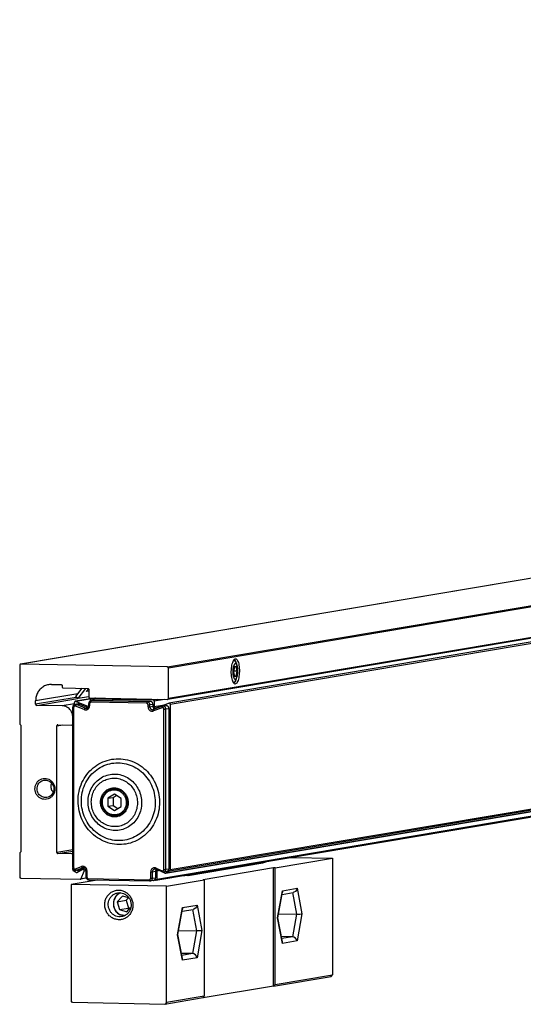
# Model space of a CAD drawing. Header units: inches. Extents: x -381 to 2960, y -418 to 176.
# Tile 10 of 21: x 43 to 88, y -294 to -206. Entities that reach past the tile are written whole.
import ezdxf

# ---------------------------------------------------------------- set-up
doc = ezdxf.new("R2010")
doc.units = ezdxf.units.IN

# ---------------------------------------------------------------- blocks, each defined once
blk = doc.blocks.new('SOPORTE_SV_2040__31', base_point=(86.79, -564.79))
at = {"color": 7, "linetype": 'Continuous'}
for p, q in [((770.25, -411.5), (86.94, -526.46)), ((770.29, -411.5), (86.98, -526.45)), ((113.14, -526.95), (449.86, -470.3)), ((450.04, -470.51), (113.33, -527.15)), ((113.33, -532.54), (450.04, -475.9)), ((449.89, -476.09), (113.17, -532.74)), ((86.79, -526.65), (86.79, -537.13)), ((113.14, -526.95), (86.98, -526.45)), ((125.04, -525.74), (124.96, -525.8)), ((125, -525.76), (125.19, -525.85)), ((125.19, -525.85), (125.34, -526.11)), ((125.34, -526.11), (125.55, -526.61)), ((113.33, -532.54), (113.33, -527.15)), ((125.11, -526.9), (124.96, -527.79)), ((124.96, -527.79), (125.11, -528.63)), ((125.59, -527.69), (124.98, -527.67)), ((125.43, -528.58), (125.1, -528.57)), ((125.43, -526.85), (125.11, -526.9)), ((125.11, -528.63), (125.43, -528.58)), ((125.59, -527.69), (125.43, -526.85)), ((125.43, -528.58), (125.59, -527.69)), ((92.47, -530.05), (94.18, -530.08)), ((94.18, -530.08), (94.21, -530.09)), ((94.21, -530.09), (94.23, -530.09)), ((94.23, -530.09), (94.27, -530.11)), ((94.27, -530.11), (94.31, -530.14)), ((94.31, -530.14), (94.33, -530.16)), ((94.33, -530.16), (94.34, -530.18)), ((94.34, -530.18), (94.36, -530.22)), ((94.36, -530.22), (94.36, -530.23)), ((94.36, -530.23), (94.37, -530.29)), ((94.37, -530.29), (94.37, -530.49)), ((124.9, -529.67), (125.04, -529.73)), ((125.19, -529.54), (124.98, -529.7)), ((125.28, -529.37), (125.51, -528.88)), ((125.49, -529.07), (125.55, -528.78)), ((97.19, -531.72), (89.63, -532.99)), ((94.37, -530.49), (94.38, -530.54)), ((94.38, -530.54), (94.38, -530.56)), ((94.38, -530.56), (94.4, -530.6)), ((94.4, -530.6), (94.41, -530.62)), ((94.41, -530.62), (94.43, -530.63)), ((94.43, -530.63), (94.45, -530.66)), ((94.45, -530.66), (94.5, -530.68)), ((94.5, -530.68), (94.53, -530.69)), ((94.53, -530.69), (94.56, -530.69)), ((94.56, -530.69), (98.92, -530.77)), ((96.8, -532.24), (97.92, -530.75)), ((98.52, -530.77), (97.15, -532.59)), ((99.04, -530.82), (98.66, -531.32)), ((99.08, -530.87), (98.66, -531.32)), ((99.11, -531.24), (98.66, -531.32)), ((98.92, -530.77), (98.95, -530.78)), ((98.95, -530.78), (98.97, -530.78)), ((98.97, -530.78), (99.01, -530.8)), ((99.01, -530.8), (99.05, -530.83)), ((99.05, -530.83), (99.06, -530.85)), ((99.06, -530.85), (99.08, -530.87)), ((99.08, -530.87), (99.1, -530.91)), ((99.1, -530.91), (99.1, -530.92)), ((99.1, -530.92), (99.11, -530.98)), ((99.11, -530.98), (99.11, -532.27)), ((96.89, -532.37), (89.63, -533.59)), ((89.63, -533.59), (89.63, -532.99)), ((89.82, -533.8), (97.12, -532.57)), ((94.37, -533.88), (89.82, -533.8)), ((96.58, -533.51), (94.37, -533.88)), ((96.8, -532.24), (96.8, -532.29)), ((97.15, -532.59), (96.8, -532.29)), ((99.11, -532.26), (97.15, -532.59)), ((99.3, -532.48), (113.14, -532.74)), ((96.24, -535.6), (96.25, -535.67)), ((86.79, -537.13), (86.98, -537.34)), ((86.98, -537.34), (86.98, -559.9)), ((93.42, -537.46), (94.49, -537.28)), ((93.61, -537.26), (96.08, -537.31)), ((96.25, -537.28), (96.11, -537.31)), ((93.42, -560.02), (93.42, -537.46)), ((92.48, -547.65), (92.39, -547.86)), ((92.56, -549.05), (92.77, -549.3)), ((86.98, -559.9), (86.79, -560.1)), ((86.79, -560.1), (86.79, -564.39)), ((96.25, -559.55), (93.42, -560.02)), ((93.61, -560.22), (96.25, -559.78)), ((96.08, -560.27), (93.61, -560.22)), ((96.25, -560.24), (96.08, -560.27)), ((96.27, -563.1), (96.27, -562.81)), ((96.27, -563.1), (96.39, -563.08)), ((96.68, -563.22), (96.36, -563.28)), ((96.85, -563.59), (96.36, -563.28)), ((96.85, -563.59), (97.15, -563.54)), ((98.05, -563.09), (97.03, -563.6)), ((97.77, -564.68), (98.31, -563.35)), ((98.56, -563), (98.1, -563.08)), ((98.62, -563.3), (98.31, -563.35)), ((86.98, -564.59), (97.6, -564.79)), ((98.67, -564.62), (97.63, -564.79)), ((97.77, -564.68), (98.64, -564.53))]:
    blk.add_line(p, q, dxfattribs=at)
for points, knots in [([(86.94, -526.46), (86.92, -526.46), (86.88, -526.47), (86.83, -526.52), (86.79, -526.58), (86.79, -526.63), (86.79, -526.65)], [0, 0, 0, 0, 0.0657831, 0.132399, 0.2002717, 0.2692322, 0.2692322, 0.2692322, 0.2692322]), ([(86.98, -526.45), (86.97, -526.45), (86.96, -526.45), (86.95, -526.45), (86.94, -526.46)], [0, 0, 0, 0, 0.01666563, 0.03331635, 0.03331635, 0.03331635, 0.03331635]), ([(125.32, -525.49), (125.25, -525.51), (125.09, -525.55), (124.93, -525.82), (124.78, -526.16), (124.66, -526.62), (124.58, -527.15), (124.55, -527.73), (124.56, -528.3), (124.62, -528.83), (124.72, -529.29), (124.85, -529.65), (125.01, -529.9), (125.23, -530.02), (125.46, -529.91), (125.62, -529.67), (125.77, -529.31), (125.88, -528.86), (125.96, -528.32), (126, -527.75), (125.98, -527.18), (125.93, -526.65), (125.83, -526.18), (125.69, -525.83), (125.54, -525.56), (125.38, -525.51), (125.32, -525.49)], [0, 0, 0, 0, 0.200455, 0.483848, 0.870914, 1.350581, 1.897927, 2.48078, 3.063633, 3.610979, 4.090645, 4.477711, 4.761104, 4.961559, 5.162014, 5.445408, 5.832473, 6.31214, 6.859486, 7.442339, 8.025192, 8.572538, 9.052204, 9.43927, 9.722664, 9.923118, 9.923118, 9.923118, 9.923118]), ([(125.55, -526.61), (125.52, -526.55), (125.47, -526.44), (125.34, -526.33), (125.19, -526.37), (125.07, -526.51), (124.98, -526.73), (124.9, -527.02), (124.85, -527.36), (124.83, -527.73), (124.83, -528.1), (124.87, -528.44), (124.94, -528.74), (125.03, -528.96), (125.13, -529.11), (125.29, -529.15), (125.43, -529.04), (125.48, -528.94), (125.51, -528.88)], [0, 0, 0, 0, 0.206696, 0.34903, 0.472269, 0.642541, 0.882615, 1.187141, 1.539316, 1.916612, 2.293909, 2.646083, 2.950608, 3.190682, 3.360953, 3.484191, 3.626527, 3.833223, 3.833223, 3.833223, 3.833223]), ([(125.63, -526.87), (125.61, -526.76), (125.57, -526.55), (125.5, -526.26), (125.4, -526.03), (125.3, -525.86), (125.17, -525.74), (125.08, -525.74), (125.04, -525.74)], [0, 0, 0, 0, 0.340442, 0.640354, 0.891718, 1.090932, 1.242691, 1.368206, 1.368206, 1.368206, 1.368206]), ([(125.72, -527.66), (125.72, -527.56), (125.71, -527.36), (125.68, -527.08), (125.63, -526.83), (125.58, -526.68), (125.55, -526.61)], [0, 0, 0, 0, 0.305805, 0.594438, 0.853584, 1.07316, 1.07316, 1.07316, 1.07316]), ([(113.33, -527.15), (113.32, -527.13), (113.32, -527.07), (113.28, -527.01), (113.21, -526.96), (113.16, -526.95), (113.14, -526.95)], [0, 0, 0, 0, 0.0780343, 0.1554113, 0.2312987, 0.305718, 0.305718, 0.305718, 0.305718]), ([(125.51, -528.88), (125.54, -528.8), (125.61, -528.63), (125.67, -528.34), (125.71, -528.01), (125.72, -527.78), (125.72, -527.66)], [0, 0, 0, 0, 0.252118, 0.553523, 0.88877, 1.239224, 1.239224, 1.239224, 1.239224]), ([(92.47, -530.05), (92.23, -530.07), (91.73, -530.1), (91.03, -530.4), (90.44, -530.87), (89.98, -531.49), (89.69, -532.21), (89.65, -532.73), (89.63, -532.99)], [0, 0, 0, 0, 0.741257, 1.484421, 2.234692, 2.995254, 3.766473, 4.545893, 4.545893, 4.545893, 4.545893]), ([(125.04, -529.73), (125.08, -529.71), (125.18, -529.68), (125.3, -529.53), (125.4, -529.32), (125.46, -529.16), (125.49, -529.07)], [0, 0, 0, 0, 0.137706, 0.3170641, 0.548069, 0.8297033, 0.8297033, 0.8297033, 0.8297033]), ([(89.63, -533.59), (89.63, -533.62), (89.64, -533.67), (89.68, -533.74), (89.74, -533.78), (89.79, -533.79), (89.82, -533.8)], [0, 0, 0, 0, 0.0780343, 0.1554113, 0.2312987, 0.305718, 0.305718, 0.305718, 0.305718]), ([(99.11, -532.27), (99.11, -532.3), (99.12, -532.35), (99.16, -532.42), (99.22, -532.47), (99.27, -532.47), (99.3, -532.48)], [0, 0, 0, 0, 0.0780343, 0.1554113, 0.2312987, 0.305718, 0.305718, 0.305718, 0.305718]), ([(113.14, -532.74), (113.14, -532.74), (113.15, -532.74), (113.17, -532.74), (113.17, -532.74)], [0, 0, 0, 0, 0.01665936, 0.03330382, 0.03330382, 0.03330382, 0.03330382]), ([(113.17, -532.74), (113.19, -532.73), (113.24, -532.72), (113.29, -532.67), (113.32, -532.61), (113.33, -532.57), (113.33, -532.54)], [0, 0, 0, 0, 0.0657861, 0.132405, 0.2002808, 0.2692445, 0.2692445, 0.2692445, 0.2692445]), ([(96.24, -535.6), (96.21, -535.45), (96.14, -535.14), (95.92, -534.73), (95.61, -534.37), (95.24, -534.1), (94.82, -533.92), (94.52, -533.9), (94.37, -533.88)], [0, 0, 0, 0, 0.469911, 0.937408, 1.400355, 1.857561, 2.309066, 2.756177, 2.756177, 2.756177, 2.756177]), ([(93.61, -537.26), (93.59, -537.26), (93.54, -537.27), (93.47, -537.31), (93.43, -537.38), (93.42, -537.43), (93.42, -537.46)], [0, 0, 0, 0, 0.073854, 0.1483965, 0.2244548, 0.3019503, 0.3019503, 0.3019503, 0.3019503]), ([(96.08, -537.31), (96.08, -537.31), (96.09, -537.31), (96.1, -537.31), (96.11, -537.31)], [0, 0, 0, 0, 0.01666655, 0.0333182, 0.0333182, 0.0333182, 0.0333182]), ([(96.11, -537.31), (96.12, -537.3), (96.15, -537.29), (96.19, -537.27), (96.23, -537.24), (96.24, -537.21), (96.25, -537.19)], [0, 0, 0, 0, 0.0461074, 0.0925175, 0.1394577, 0.1870263, 0.1870263, 0.1870263, 0.1870263]), ([(90.98, -546.85), (90.81, -546.89), (90.48, -546.98), (90.06, -547.29), (89.74, -547.7), (89.54, -548.2), (89.49, -548.73), (89.58, -549.26), (89.8, -549.75), (90.15, -550.15), (90.59, -550.44), (91.09, -550.58), (91.6, -550.57), (92.09, -550.41), (92.52, -550.11), (92.84, -549.7), (93.03, -549.2), (93.09, -548.67), (93, -548.14), (92.77, -547.65), (92.43, -547.25), (91.99, -546.96), (91.49, -546.81), (91.15, -546.84), (90.98, -546.85)], [0, 0, 0, 0, 0.505664, 1.015784, 1.533316, 2.058795, 2.590261, 3.123941, 3.655407, 4.180885, 4.698418, 5.208538, 5.714202, 6.219866, 6.729986, 7.247518, 7.772997, 8.304462, 8.838143, 9.369609, 9.895087, 10.412619, 10.92274, 11.428404, 11.428404, 11.428404, 11.428404]), ([(91.12, -547.13), (90.99, -547.17), (90.71, -547.24), (90.35, -547.5), (90.08, -547.84), (89.92, -548.26), (89.87, -548.71), (89.95, -549.15), (90.14, -549.56), (90.43, -549.9), (90.8, -550.14), (91.22, -550.26), (91.65, -550.26), (92.06, -550.12), (92.42, -549.87), (92.69, -549.52), (92.85, -549.11), (92.9, -548.66), (92.82, -548.21), (92.63, -547.8), (92.34, -547.46), (91.97, -547.23), (91.55, -547.1), (91.27, -547.12), (91.12, -547.13)], [0, 0, 0, 0, 0.424758, 0.853259, 1.287986, 1.729388, 2.175819, 2.624111, 3.070542, 3.511944, 3.946671, 4.375172, 4.79993, 5.224687, 5.653188, 6.087915, 6.529317, 6.975748, 7.42404, 7.870471, 8.311873, 8.7466, 9.175101, 9.599859, 9.599859, 9.599859, 9.599859]), ([(92.39, -547.86), (92.37, -547.96), (92.33, -548.16), (92.35, -548.47), (92.42, -548.77), (92.51, -548.96), (92.56, -549.05)], [0, 0, 0, 0, 0.307101, 0.615587, 0.924269, 1.231929, 1.231929, 1.231929, 1.231929]), ([(93.42, -560.02), (93.42, -560.05), (93.43, -560.1), (93.47, -560.17), (93.54, -560.21), (93.59, -560.22), (93.61, -560.22)], [0, 0, 0, 0, 0.0780343, 0.1554113, 0.2312987, 0.305718, 0.305718, 0.305718, 0.305718]), ([(96.25, -560.39), (96.24, -560.38), (96.22, -560.34), (96.18, -560.3), (96.13, -560.28), (96.09, -560.27), (96.08, -560.27)], [0, 0, 0, 0, 0.0569683, 0.1131832, 0.1685249, 0.2231561, 0.2231561, 0.2231561, 0.2231561]), ([(96.27, -563.1), (96.27, -563.12), (96.27, -563.16), (96.29, -563.2), (96.32, -563.25), (96.35, -563.27), (96.36, -563.28)], [0, 0, 0, 0, 0.052205, 0.1042892, 0.1559188, 0.2068746, 0.2068746, 0.2068746, 0.2068746]), ([(96.85, -563.59), (96.87, -563.59), (96.9, -563.61), (96.94, -563.62), (96.99, -563.61), (97.02, -563.6), (97.03, -563.6)], [0, 0, 0, 0, 0.046928, 0.0933485, 0.1395038, 0.1857026, 0.1857026, 0.1857026, 0.1857026]), ([(98.1, -563.08), (98.1, -563.08), (98.08, -563.08), (98.06, -563.09), (98.05, -563.09)], [0, 0, 0, 0, 0.02629231, 0.05264271, 0.05264271, 0.05264271, 0.05264271]), ([(98.31, -563.35), (98.32, -563.33), (98.33, -563.29), (98.32, -563.21), (98.29, -563.15), (98.24, -563.1), (98.17, -563.07), (98.13, -563.07), (98.1, -563.08)], [0, 0, 0, 0, 0.0707271, 0.1420152, 0.212949, 0.282777, 0.3512725, 0.4188698, 0.4188698, 0.4188698, 0.4188698]), ([(86.79, -564.39), (86.79, -564.41), (86.79, -564.47), (86.84, -564.53), (86.9, -564.58), (86.95, -564.59), (86.98, -564.59)], [0, 0, 0, 0, 0.0780343, 0.1554113, 0.2312987, 0.305718, 0.305718, 0.305718, 0.305718]), ([(97.6, -564.79), (97.6, -564.79), (97.61, -564.79), (97.63, -564.79), (97.63, -564.79)], [0, 0, 0, 0, 0.01665623, 0.03329756, 0.03329756, 0.03329756, 0.03329756]), ([(97.63, -564.79), (97.65, -564.79), (97.68, -564.78), (97.72, -564.75), (97.75, -564.72), (97.76, -564.69), (97.77, -564.68)], [0, 0, 0, 0, 0.0468248, 0.0939662, 0.1416593, 0.1900014, 0.1900014, 0.1900014, 0.1900014])]:
    blk.add_open_spline(points, degree=3, knots=knots, dxfattribs=at)
blk = doc.blocks.new('PERFIL_SV_2040__32', base_point=(96.25, -565.12))
at = {"color": 7, "linetype": 'Continuous'}
for p, q in [((796.1, -418.54), (113.42, -533.38)), ((113.65, -533.58), (796.32, -418.74)), ((112.81, -563.74), (795.48, -448.89)), ((795.54, -448.87), (112.87, -563.72)), ((113.55, -563.31), (796.22, -448.47)), ((796.32, -448.3), (113.65, -563.14)), ((111.08, -564.99), (793.75, -450.14)), ((111.24, -564.79), (793.91, -449.95)), ((96.39, -533.79), (96.29, -533.95)), ((96.55, -533.68), (96.39, -533.79)), ((96.65, -533.64), (96.55, -533.68)), ((96.58, -533.67), (96.58, -533.26)), ((97.21, -533.55), (96.65, -533.64)), ((100.14, -532.49), (96.74, -533.06)), ((96.74, -533.64), (96.9, -533.67)), ((100.28, -532.5), (96.84, -533.08)), ((96.84, -533.08), (99.09, -533.98)), ((96.9, -533.67), (97.46, -533.58)), ((98.47, -534.31), (96.9, -533.67)), ((97.46, -533.58), (98.97, -534.19)), ((99.1, -533.46), (99.09, -533.47)), ((99.09, -533.47), (99.09, -533.86)), ((99.09, -533.86), (99.09, -533.95)), ((99.13, -533.29), (99.1, -533.46)), ((99.24, -533.13), (99.13, -533.29)), ((99.4, -533.02), (99.24, -533.13)), ((99.26, -533.49), (99.26, -533.87)), ((99.5, -532.98), (99.4, -533.02)), ((99.43, -533.01), (99.43, -532.82)), ((100.06, -532.89), (99.5, -532.98)), ((99.5, -532.98), (99.58, -532.98)), ((109.45, -533.43), (99.5, -533.24)), ((100.35, -532.5), (99.58, -532.63)), ((99.58, -532.98), (100.14, -532.88)), ((109.53, -533.17), (99.58, -532.98)), ((100.37, -532.5), (99.62, -532.62)), ((99.62, -532.62), (110.61, -532.83)), ((100.06, -532.89), (100.14, -532.88)), ((100.14, -532.88), (110.09, -533.07)), ((109.53, -533.17), (110.09, -533.07)), ((109.69, -534.07), (109.69, -533.68)), ((110.01, -533.67), (110.57, -533.58)), ((110.01, -534.06), (110.01, -533.67)), ((110.57, -533.58), (110.57, -533.96)), ((110.61, -532.83), (111.36, -532.71)), ((112.62, -532.73), (110.8, -533.04)), ((110.8, -533.04), (110.8, -534.05)), ((112.26, -533.8), (110.8, -534.05)), ((111.06, -534.24), (113.39, -533.39)), ((112.85, -533.85), (112.29, -533.94)), ((113.65, -533.58), (113.65, -563.14)), ((96.29, -533.95), (96.25, -534.12)), ((96.25, -534.12), (96.25, -534.13)), ((96.25, -562.73), (96.25, -534.13)), ((96.42, -534.15), (96.42, -562.75)), ((98.31, -534.55), (96.74, -533.92)), ((98.47, -534.31), (98.93, -534.23)), ((98.47, -534.31), (98.63, -534.34)), ((98.79, -534.32), (98.63, -534.34)), ((98.82, -534.32), (98.79, -534.32)), ((98.92, -534.24), (98.82, -534.32)), ((98.97, -534.21), (98.92, -534.24)), ((99.07, -534.05), (98.97, -534.21)), ((99.09, -533.95), (99.07, -534.05)), ((110.01, -534.06), (110.57, -533.96)), ((110.48, -534.57), (110.65, -534.54)), ((110.62, -534.56), (110.65, -534.54)), ((110.63, -534.55), (110.65, -534.54)), ((110.65, -534.54), (110.63, -534.55)), ((112.21, -533.96), (110.65, -534.54)), ((112.22, -534.21), (110.65, -534.79)), ((110.86, -534.43), (110.91, -534.44)), ((112.19, -533.98), (112.21, -533.96)), ((112.21, -533.96), (112.29, -533.94)), ((112.54, -563.05), (112.54, -534.45)), ((112.85, -534.44), (113.41, -534.35)), ((112.85, -563.04), (112.85, -534.44)), ((113.41, -534.35), (113.41, -562.95)), ((103.68, -549.66), (102.5, -550.36)), ((104.87, -550.4), (103.68, -549.66)), ((102.5, -550.36), (103.45, -550.2)), ((102.5, -550.36), (102.5, -551.8)), ((103.45, -550.2), (104.01, -549.87)), ((103.45, -550.2), (103.45, -551.64)), ((104.87, -551.84), (104.87, -550.4)), ((102.5, -551.8), (103.45, -551.64)), ((102.5, -551.8), (103.68, -552.54)), ((103.45, -551.64), (104.31, -552.17)), ((103.68, -552.54), (104.87, -551.84)), ((96.25, -562.73), (96.29, -562.92)), ((96.29, -562.92), (96.39, -563.08)), ((96.39, -563.08), (96.54, -563.19)), ((96.54, -563.19), (96.74, -563.24)), ((96.74, -563.24), (96.76, -563.23)), ((96.75, -562.98), (97.82, -562.55)), ((96.76, -563.23), (96.82, -563.23)), ((97.38, -563.14), (96.82, -563.23)), ((96.91, -563.2), (96.82, -563.23)), ((96.91, -563.2), (97.98, -562.77)), ((96.91, -563.2), (97.47, -563.11)), ((97.37, -563.43), (97.01, -563.2)), ((97.47, -563.11), (97.38, -563.14)), ((98.31, -562.77), (97.47, -563.11)), ((98.17, -562.74), (97.98, -562.77)), ((97.98, -562.77), (98.17, -562.74)), ((98.33, -562.77), (98.17, -562.74)), ((98.34, -562.78), (98.17, -562.74)), ((98.49, -562.88), (98.33, -562.77)), ((98.54, -562.96), (98.4, -563.03)), ((98.6, -563.05), (98.49, -562.88)), ((98.62, -563.15), (98.6, -563.05)), ((98.62, -563.25), (98.62, -563.15)), ((98.62, -563.25), (98.62, -564.41)), ((98.79, -563.27), (98.79, -564.43)), ((110.17, -564.64), (110.17, -563.48)), ((110.48, -563.47), (111.04, -563.38)), ((110.48, -564.63), (110.48, -563.47)), ((110.96, -562.98), (111.08, -563)), ((111.11, -563.02), (110.96, -562.98)), ((111.08, -563.19), (111.04, -563.38)), ((111.04, -563.38), (111.04, -564.54)), ((111.08, -563), (111.11, -563.02)), ((111.17, -563.04), (111.08, -563.19)), ((112.19, -563.49), (111.11, -563.02)), ((111.14, -562.81), (112.21, -563.28)), ((111.24, -563.29), (111.59, -563.23)), ((111.24, -563.29), (111.24, -564.79)), ((112.19, -563.49), (112.22, -563.5)), ((112.22, -563.5), (112.2, -563.49)), ((112.22, -563.5), (112.26, -563.5)), ((112.38, -563.53), (112.22, -563.5)), ((112.26, -563.5), (112.38, -563.53)), ((112.69, -563.72), (112.28, -563.51)), ((112.38, -563.53), (112.4, -563.53)), ((112.4, -563.53), (112.46, -563.53)), ((113.02, -563.43), (112.46, -563.53)), ((112.85, -563.04), (113.41, -562.95)), ((113.55, -563.31), (112.87, -563.72)), ((98.62, -564.41), (98.66, -564.6)), ((98.66, -564.6), (98.76, -564.76)), ((98.76, -564.76), (98.91, -564.87)), ((98.91, -564.87), (99.11, -564.92)), ((99.03, -564.68), (109.93, -564.89)), ((99.08, -564.91), (99.11, -564.92)), ((99.11, -564.92), (110.01, -565.12)), ((109.98, -565.11), (110.01, -565.12)), ((110.03, -565.12), (110.01, -565.12)), ((110.09, -565.12), (110.03, -565.12)), ((110.65, -565.02), (110.09, -565.12)), ((110.48, -564.63), (111.04, -564.54)), ((111.05, -564.99), (110.77, -564.98))]:
    blk.add_line(p, q, dxfattribs=at)
for points, knots in [([(96.74, -533.06), (96.72, -533.07), (96.68, -533.08), (96.63, -533.13), (96.59, -533.19), (96.59, -533.24), (96.58, -533.26)], [0, 0, 0, 0, 0.0657833, 0.1323994, 0.2002724, 0.2692331, 0.2692331, 0.2692331, 0.2692331]), ([(96.74, -533.64), (96.72, -533.64), (96.7, -533.64), (96.67, -533.64), (96.65, -533.64)], [0, 0, 0, 0, 0.04165448, 0.08327171, 0.08327171, 0.08327171, 0.08327171]), ([(96.84, -533.08), (96.82, -533.07), (96.79, -533.06), (96.76, -533.06), (96.74, -533.06)], [0, 0, 0, 0, 0.04996931, 0.09956501, 0.09956501, 0.09956501, 0.09956501]), ([(96.9, -533.67), (96.89, -533.68), (96.85, -533.7), (96.82, -533.75), (96.77, -533.83), (96.75, -533.89), (96.74, -533.92)], [0, 0, 0, 0, 0.0432199, 0.1132067, 0.2030026, 0.3005166, 0.3005166, 0.3005166, 0.3005166]), ([(97.46, -533.58), (97.42, -533.56), (97.34, -533.54), (97.25, -533.55), (97.21, -533.55)], [0, 0, 0, 0, 0.1254844, 0.2500227, 0.2500227, 0.2500227, 0.2500227]), ([(98.31, -534.55), (98.38, -534.58), (98.53, -534.62), (98.76, -534.59), (98.97, -534.49), (99.13, -534.32), (99.24, -534.11), (99.26, -533.95), (99.26, -533.87)], [0, 0, 0, 0, 0.22812, 0.454576, 0.681963, 0.912484, 1.147041, 1.384933, 1.384933, 1.384933, 1.384933]), ([(99.09, -533.47), (99.1, -533.47), (99.11, -533.48), (99.15, -533.48), (99.2, -533.48), (99.24, -533.48), (99.26, -533.49)], [0, 0, 0, 0, 0.0124674, 0.0477947, 0.1024072, 0.1712627, 0.1712627, 0.1712627, 0.1712627]), ([(99.09, -533.86), (99.1, -533.86), (99.11, -533.86), (99.15, -533.86), (99.2, -533.87), (99.24, -533.87), (99.26, -533.87)], [0, 0, 0, 0, 0.0124699, 0.0477995, 0.1024104, 0.1712624, 0.1712624, 0.1712624, 0.1712624]), ([(99.5, -533.24), (99.47, -533.24), (99.41, -533.25), (99.33, -533.31), (99.27, -533.39), (99.27, -533.45), (99.26, -533.49)], [0, 0, 0, 0, 0.0923176, 0.1854956, 0.2805685, 0.3774378, 0.3774378, 0.3774378, 0.3774378]), ([(99.58, -532.63), (99.56, -532.63), (99.52, -532.64), (99.47, -532.69), (99.43, -532.75), (99.43, -532.8), (99.43, -532.82)], [0, 0, 0, 0, 0.0657859, 0.1324045, 0.2002801, 0.2692435, 0.2692435, 0.2692435, 0.2692435]), ([(99.58, -532.98), (99.57, -532.98), (99.54, -533), (99.52, -533.07), (99.5, -533.15), (99.5, -533.21), (99.5, -533.24)], [0, 0, 0, 0, 0.0388711, 0.1027792, 0.1884179, 0.2851455, 0.2851455, 0.2851455, 0.2851455]), ([(99.62, -532.62), (99.61, -532.62), (99.6, -532.62), (99.59, -532.63), (99.58, -532.63)], [0, 0, 0, 0, 0.01665985, 0.0333048, 0.0333048, 0.0333048, 0.0333048]), ([(109.53, -533.17), (109.52, -533.17), (109.49, -533.19), (109.47, -533.26), (109.46, -533.34), (109.46, -533.4), (109.45, -533.43)], [0, 0, 0, 0, 0.0388711, 0.1027792, 0.1884179, 0.2851455, 0.2851455, 0.2851455, 0.2851455]), ([(109.69, -533.68), (109.69, -533.65), (109.68, -533.59), (109.63, -533.5), (109.55, -533.44), (109.49, -533.43), (109.45, -533.43)], [0, 0, 0, 0, 0.0975429, 0.1942641, 0.2891234, 0.3821475, 0.3821475, 0.3821475, 0.3821475]), ([(110.01, -533.67), (110, -533.63), (110, -533.54), (109.95, -533.42), (109.87, -533.32), (109.77, -533.23), (109.66, -533.18), (109.58, -533.17), (109.53, -533.17)], [0, 0, 0, 0, 0.1305124, 0.2607231, 0.3897969, 0.5171864, 0.6427839, 0.7669668, 0.7669668, 0.7669668, 0.7669668]), ([(109.69, -533.68), (109.72, -533.68), (109.79, -533.68), (109.88, -533.68), (109.95, -533.68), (109.99, -533.68), (110.01, -533.67)], [0, 0, 0, 0, 0.0967514, 0.1909067, 0.2681866, 0.316938, 0.316938, 0.316938, 0.316938]), ([(110.57, -533.58), (110.56, -533.54), (110.56, -533.45), (110.51, -533.33), (110.43, -533.22), (110.33, -533.14), (110.22, -533.08), (110.13, -533.08), (110.09, -533.07)], [0, 0, 0, 0, 0.1305124, 0.2607231, 0.3897969, 0.5171864, 0.6427839, 0.7669668, 0.7669668, 0.7669668, 0.7669668]), ([(110.8, -533.04), (110.8, -533.01), (110.79, -532.96), (110.75, -532.89), (110.69, -532.84), (110.64, -532.84), (110.61, -532.83)], [0, 0, 0, 0, 0.0780343, 0.1554113, 0.2312987, 0.305718, 0.305718, 0.305718, 0.305718]), ([(113.41, -534.35), (113.41, -534.3), (113.4, -534.2), (113.34, -534.07), (113.24, -533.96), (113.13, -533.88), (112.99, -533.84), (112.9, -533.84), (112.85, -533.85)], [0, 0, 0, 0, 0.1450402, 0.2895834, 0.4325352, 0.5733001, 0.7119938, 0.8494327, 0.8494327, 0.8494327, 0.8494327]), ([(113.42, -533.38), (113.42, -533.38), (113.41, -533.39), (113.4, -533.39), (113.39, -533.39)], [0, 0, 0, 0, 0.0163897, 0.03279361, 0.03279361, 0.03279361, 0.03279361]), ([(113.65, -533.58), (113.64, -533.56), (113.64, -533.52), (113.62, -533.47), (113.58, -533.43), (113.53, -533.39), (113.48, -533.38), (113.44, -533.38), (113.42, -533.38)], [0, 0, 0, 0, 0.0580133, 0.1158279, 0.173006, 0.2293095, 0.2847845, 0.3397575, 0.3397575, 0.3397575, 0.3397575]), ([(96.25, -534.13), (96.25, -534.13), (96.27, -534.14), (96.3, -534.14), (96.36, -534.14), (96.4, -534.15), (96.42, -534.15)], [0, 0, 0, 0, 0.0124688, 0.0477974, 0.1024089, 0.1712625, 0.1712625, 0.1712625, 0.1712625]), ([(96.74, -533.92), (96.71, -533.91), (96.67, -533.9), (96.59, -533.91), (96.52, -533.94), (96.46, -534), (96.43, -534.07), (96.42, -534.12), (96.42, -534.15)], [0, 0, 0, 0, 0.07604, 0.1515252, 0.227321, 0.3041612, 0.3823471, 0.4616444, 0.4616444, 0.4616444, 0.4616444]), ([(98.47, -534.31), (98.46, -534.31), (98.42, -534.33), (98.39, -534.39), (98.34, -534.46), (98.32, -534.52), (98.31, -534.55)], [0, 0, 0, 0, 0.0432199, 0.1132067, 0.2030026, 0.3005166, 0.3005166, 0.3005166, 0.3005166]), ([(98.63, -534.34), (98.68, -534.34), (98.77, -534.33), (98.9, -534.27), (99.01, -534.17), (99.05, -534.08), (99.07, -534.04)], [0, 0, 0, 0, 0.1388719, 0.2782944, 0.4194264, 0.562823, 0.562823, 0.562823, 0.562823]), ([(109.69, -534.07), (109.72, -534.07), (109.79, -534.07), (109.88, -534.07), (109.95, -534.06), (109.99, -534.06), (110.01, -534.06)], [0, 0, 0, 0, 0.0967514, 0.1909067, 0.2681866, 0.316938, 0.316938, 0.316938, 0.316938]), ([(109.69, -534.07), (109.7, -534.15), (109.71, -534.31), (109.82, -534.52), (109.99, -534.7), (110.19, -534.8), (110.43, -534.85), (110.57, -534.81), (110.65, -534.79)], [0, 0, 0, 0, 0.239251, 0.477379, 0.71232, 0.943223, 1.170836, 1.397266, 1.397266, 1.397266, 1.397266]), ([(110.01, -534.06), (110.01, -534.1), (110.02, -534.19), (110.07, -534.31), (110.14, -534.42), (110.24, -534.5), (110.36, -534.55), (110.44, -534.56), (110.48, -534.57)], [0, 0, 0, 0, 0.13051, 0.2607184, 0.3897899, 0.5171772, 0.6427724, 0.7669532, 0.7669532, 0.7669532, 0.7669532]), ([(110.57, -533.96), (110.57, -534.01), (110.58, -534.11), (110.64, -534.25), (110.73, -534.36), (110.82, -534.41), (110.86, -534.43)], [0, 0, 0, 0, 0.1467221, 0.292921, 0.4374705, 0.5797739, 0.5797739, 0.5797739, 0.5797739]), ([(110.62, -534.56), (110.62, -534.57), (110.61, -534.61), (110.61, -534.66), (110.63, -534.72), (110.64, -534.76), (110.65, -534.79)], [0, 0, 0, 0, 0.0397231, 0.0936938, 0.158999, 0.2309574, 0.2309574, 0.2309574, 0.2309574]), ([(110.8, -534.05), (110.8, -534.07), (110.81, -534.11), (110.84, -534.17), (110.88, -534.22), (110.94, -534.25), (111, -534.26), (111.04, -534.25), (111.06, -534.24)], [0, 0, 0, 0, 0.0637219, 0.1271459, 0.1897232, 0.2512264, 0.3118523, 0.3721593, 0.3721593, 0.3721593, 0.3721593]), ([(112.19, -533.98), (112.19, -533.99), (112.18, -534.02), (112.18, -534.08), (112.19, -534.14), (112.21, -534.19), (112.22, -534.21)], [0, 0, 0, 0, 0.0392153, 0.0938894, 0.161057, 0.2355818, 0.2355818, 0.2355818, 0.2355818]), ([(112.54, -534.45), (112.53, -534.43), (112.53, -534.37), (112.49, -534.3), (112.44, -534.24), (112.37, -534.21), (112.29, -534.19), (112.24, -534.21), (112.22, -534.21)], [0, 0, 0, 0, 0.0797502, 0.1591262, 0.23744, 0.3144077, 0.3902788, 0.4657553, 0.4657553, 0.4657553, 0.4657553]), ([(112.38, -533.93), (112.36, -533.93), (112.34, -533.93), (112.31, -533.94), (112.29, -533.94)], [0, 0, 0, 0, 0.04165446, 0.08327167, 0.08327167, 0.08327167, 0.08327167]), ([(112.85, -534.44), (112.85, -534.4), (112.84, -534.31), (112.79, -534.19), (112.72, -534.08), (112.62, -534), (112.5, -533.95), (112.42, -533.94), (112.38, -533.93)], [0, 0, 0, 0, 0.1305131, 0.2607246, 0.389799, 0.5171892, 0.6427873, 0.766971, 0.766971, 0.766971, 0.766971]), ([(112.54, -534.45), (112.57, -534.45), (112.63, -534.45), (112.72, -534.45), (112.79, -534.45), (112.84, -534.44), (112.85, -534.44)], [0, 0, 0, 0, 0.0967514, 0.1909067, 0.2681866, 0.316938, 0.316938, 0.316938, 0.316938]), ([(103.21, -543.41), (102.68, -543.54), (101.62, -543.79), (100.19, -544.64), (98.97, -545.77), (98.03, -547.17), (97.42, -548.76), (97.16, -550.46), (97.27, -552.18), (97.73, -553.84), (98.53, -555.36), (99.63, -556.66), (100.97, -557.68), (102.5, -558.36), (104.12, -558.67), (105.76, -558.59), (107.34, -558.13), (108.77, -557.3), (109.98, -556.16), (110.92, -554.76), (111.54, -553.17), (111.8, -551.47), (111.69, -549.75), (111.23, -548.09), (110.42, -546.57), (109.33, -545.27), (107.98, -544.25), (106.46, -543.58), (104.83, -543.25), (103.75, -543.35), (103.21, -543.41)], [0, 0, 0, 0, 1.625412, 3.259927, 4.910719, 6.581585, 8.272287, 9.97873, 11.693847, 13.408963, 15.115406, 16.806109, 18.476975, 20.127766, 21.762282, 23.387693, 25.013105, 26.64762, 28.298412, 29.969278, 31.659981, 33.366424, 35.08154, 36.796656, 38.5031, 40.193802, 41.864668, 43.51546, 45.149975, 46.775387, 46.775387, 46.775387, 46.775387]), ([(103.23, -544.12), (102.75, -544.24), (101.79, -544.47), (100.49, -545.23), (99.39, -546.27), (98.54, -547.54), (97.98, -548.98), (97.74, -550.52), (97.84, -552.08), (98.26, -553.59), (98.99, -554.97), (99.98, -556.15), (101.2, -557.07), (102.59, -557.69), (104.06, -557.97), (105.55, -557.9), (106.98, -557.48), (108.28, -556.73), (109.38, -555.7), (110.23, -554.43), (110.79, -552.98), (111.03, -551.44), (110.93, -549.88), (110.51, -548.37), (109.78, -546.99), (108.78, -545.81), (107.56, -544.89), (106.18, -544.28), (104.71, -543.98), (103.72, -544.07), (103.23, -544.12)], [0, 0, 0, 0, 1.47545, 2.959163, 4.457652, 5.974362, 7.509079, 9.058084, 10.614963, 12.171841, 13.720846, 15.255563, 16.772274, 18.270762, 19.754475, 21.229925, 22.705375, 24.189089, 25.687577, 27.204288, 28.739004, 30.28801, 31.844888, 33.401766, 34.950771, 36.485488, 38.002199, 39.500687, 40.9844, 42.45985, 42.45985, 42.45985, 42.45985]), ([(102.94, -546.11), (102.56, -546.2), (101.81, -546.39), (100.81, -547.02), (99.99, -547.86), (99.38, -548.9), (99.03, -550.06), (98.96, -551.27), (99.16, -552.48), (99.63, -553.61), (100.34, -554.59), (101.25, -555.37), (102.31, -555.9), (103.45, -556.15), (104.62, -556.11), (105.74, -555.77), (106.74, -555.16), (107.56, -554.31), (108.17, -553.27), (108.52, -552.11), (108.59, -550.89), (108.39, -549.69), (107.92, -548.56), (107.21, -547.58), (106.3, -546.8), (105.24, -546.27), (104.09, -546), (103.32, -546.08), (102.94, -546.11)], [0, 0, 0, 0, 1.151503, 2.310429, 3.482387, 4.669874, 5.871804, 7.083873, 8.29958, 9.511649, 10.713579, 11.901066, 13.073024, 14.231951, 15.383454, 16.534956, 17.693883, 18.865841, 20.053328, 21.255258, 22.467327, 23.683034, 24.895103, 26.097033, 27.28452, 28.456478, 29.615405, 30.766907, 30.766907, 30.766907, 30.766907]), ([(102.96, -546.82), (102.64, -546.9), (101.99, -547.06), (101.14, -547.6), (100.42, -548.33), (99.9, -549.22), (99.6, -550.22), (99.54, -551.26), (99.71, -552.3), (100.12, -553.27), (100.73, -554.11), (101.51, -554.78), (102.42, -555.24), (103.41, -555.46), (104.41, -555.42), (105.37, -555.13), (106.23, -554.6), (106.94, -553.87), (107.46, -552.98), (107.76, -551.98), (107.83, -550.94), (107.65, -549.9), (107.25, -548.93), (106.64, -548.09), (105.85, -547.42), (104.94, -546.96), (103.96, -546.73), (103.29, -546.79), (102.96, -546.82)], [0, 0, 0, 0, 0.990041, 1.986464, 2.994092, 4.015072, 5.048469, 6.090583, 7.135826, 8.17794, 9.211338, 10.232317, 11.239945, 12.236369, 13.226409, 14.21645, 15.212873, 16.220501, 17.241481, 18.274878, 19.316993, 20.362235, 21.404349, 22.437747, 23.458726, 24.466354, 25.462778, 26.452818, 26.452818, 26.452818, 26.452818]), ([(104.11, -553.66), (104.32, -553.61), (104.74, -553.51), (105.29, -553.13), (105.73, -552.64), (106.03, -552.04), (106.17, -551.37), (106.14, -550.69), (105.94, -550.03), (105.59, -549.45), (105.11, -548.98), (104.53, -548.65), (103.9, -548.49), (103.25, -548.51), (102.62, -548.7), (102.07, -549.06), (101.63, -549.56), (101.34, -550.16), (101.2, -550.83), (101.23, -551.51), (101.42, -552.17), (101.77, -552.75), (102.25, -553.22), (102.83, -553.55), (103.47, -553.72), (103.9, -553.68), (104.11, -553.66)], [0, 0, 0, 0, 0.642984, 1.290788, 1.946856, 2.612338, 3.285868, 3.964001, 4.642133, 5.315663, 5.981146, 6.637214, 7.285018, 7.928002, 8.570986, 9.21879, 9.874857, 10.54034, 11.21387, 11.892003, 12.570135, 13.243665, 13.909148, 14.565216, 15.213019, 15.856003, 15.856003, 15.856003, 15.856003]), ([(104.14, -553.48), (104.33, -553.43), (104.73, -553.33), (105.24, -552.99), (105.65, -552.53), (105.92, -551.96), (106.05, -551.34), (106.03, -550.71), (105.84, -550.09), (105.52, -549.55), (105.07, -549.11), (104.53, -548.8), (103.94, -548.65), (103.33, -548.67), (102.75, -548.85), (102.24, -549.19), (101.83, -549.66), (101.55, -550.22), (101.42, -550.84), (101.45, -551.48), (101.63, -552.09), (101.96, -552.63), (102.4, -553.07), (102.94, -553.37), (103.54, -553.53), (103.94, -553.5), (104.14, -553.48)], [0, 0, 0, 0, 0.599706, 1.203908, 1.815817, 2.436508, 3.064704, 3.697193, 4.329682, 4.957878, 5.578569, 6.190478, 6.79468, 7.394386, 7.994093, 8.598294, 9.210204, 9.830894, 10.45909, 11.091579, 11.724068, 12.352264, 12.972955, 13.584864, 14.189066, 14.788772, 14.788772, 14.788772, 14.788772]), ([(103.31, -548.88), (103.13, -548.93), (102.76, -549.02), (102.29, -549.34), (101.91, -549.77), (101.65, -550.29), (101.53, -550.87), (101.56, -551.46), (101.73, -552.02), (102.03, -552.53), (102.44, -552.94), (102.94, -553.22), (103.49, -553.36), (104.06, -553.34), (104.6, -553.17), (105.07, -552.86), (105.45, -552.43), (105.71, -551.91), (105.83, -551.33), (105.81, -550.74), (105.64, -550.18), (105.33, -549.67), (104.92, -549.26), (104.42, -548.98), (103.87, -548.83), (103.49, -548.87), (103.31, -548.88)], [0, 0, 0, 0, 0.556429, 1.117028, 1.684779, 2.260677, 2.84354, 3.430385, 4.017231, 4.600093, 5.175992, 5.743743, 6.304342, 6.860771, 7.417199, 7.977799, 8.54555, 9.121448, 9.704311, 10.291156, 10.878001, 11.460864, 12.036762, 12.604513, 13.165113, 13.721541, 13.721541, 13.721541, 13.721541]), ([(96.25, -562.73), (96.25, -562.73), (96.27, -562.74), (96.3, -562.74), (96.36, -562.74), (96.4, -562.74), (96.42, -562.75)], [0, 0, 0, 0, 0.0124658, 0.0477916, 0.1024051, 0.1712628, 0.1712628, 0.1712628, 0.1712628]), ([(96.42, -562.75), (96.42, -562.77), (96.43, -562.83), (96.47, -562.9), (96.52, -562.96), (96.59, -562.99), (96.67, -563.01), (96.72, -562.99), (96.75, -562.98)], [0, 0, 0, 0, 0.0809457, 0.1614934, 0.2409311, 0.3189822, 0.3959366, 0.4725511, 0.4725511, 0.4725511, 0.4725511]), ([(96.56, -563.19), (96.59, -563.21), (96.64, -563.23), (96.71, -563.23), (96.74, -563.24)], [0, 0, 0, 0, 0.0938662, 0.1870237, 0.1870237, 0.1870237, 0.1870237]), ([(96.75, -562.98), (96.76, -563.01), (96.78, -563.07), (96.83, -563.14), (96.87, -563.19), (96.9, -563.2), (96.91, -563.2)], [0, 0, 0, 0, 0.0968369, 0.1828737, 0.2473455, 0.2866124, 0.2866124, 0.2866124, 0.2866124]), ([(98.79, -563.27), (98.78, -563.19), (98.77, -563.02), (98.66, -562.8), (98.49, -562.63), (98.27, -562.52), (98.04, -562.49), (97.89, -562.53), (97.82, -562.55)], [0, 0, 0, 0, 0.242837, 0.48448, 0.722793, 0.956947, 1.18781, 1.417653, 1.417653, 1.417653, 1.417653]), ([(97.82, -562.55), (97.83, -562.58), (97.85, -562.64), (97.9, -562.71), (97.94, -562.76), (97.97, -562.77), (97.98, -562.77)], [0, 0, 0, 0, 0.0968369, 0.1828737, 0.2473455, 0.2866124, 0.2866124, 0.2866124, 0.2866124]), ([(98.62, -563.25), (98.62, -563.25), (98.64, -563.26), (98.67, -563.26), (98.73, -563.27), (98.77, -563.27), (98.79, -563.27)], [0, 0, 0, 0, 0.0124683, 0.0477965, 0.1024084, 0.1712626, 0.1712626, 0.1712626, 0.1712626]), ([(111.14, -562.81), (111.07, -562.78), (110.92, -562.73), (110.68, -562.76), (110.47, -562.86), (110.3, -563.03), (110.19, -563.24), (110.17, -563.4), (110.17, -563.48)], [0, 0, 0, 0, 0.231783, 0.461665, 0.692346, 0.926174, 1.164156, 1.405594, 1.405594, 1.405594, 1.405594]), ([(110.17, -563.48), (110.2, -563.48), (110.26, -563.48), (110.35, -563.48), (110.42, -563.48), (110.47, -563.48), (110.48, -563.47)], [0, 0, 0, 0, 0.0967514, 0.1909067, 0.2681866, 0.316938, 0.316938, 0.316938, 0.316938]), ([(110.77, -563.02), (110.73, -563.04), (110.65, -563.08), (110.56, -563.2), (110.49, -563.33), (110.49, -563.43), (110.48, -563.47)], [0, 0, 0, 0, 0.1398855, 0.2817465, 0.4258859, 0.5718421, 0.5718421, 0.5718421, 0.5718421]), ([(110.96, -562.98), (110.92, -562.98), (110.86, -562.99), (110.8, -563.01), (110.77, -563.02)], [0, 0, 0, 0, 0.0928002, 0.1856433, 0.1856433, 0.1856433, 0.1856433]), ([(111.14, -562.81), (111.13, -562.83), (111.11, -562.88), (111.1, -562.94), (111.1, -562.99), (111.11, -563.01), (111.11, -563.02)], [0, 0, 0, 0, 0.0816833, 0.1496304, 0.1863492, 0.2193163, 0.2193163, 0.2193163, 0.2193163]), ([(111.33, -563.12), (111.32, -563.13), (111.29, -563.15), (111.26, -563.19), (111.24, -563.24), (111.24, -563.27), (111.24, -563.29)], [0, 0, 0, 0, 0.0500164, 0.1007189, 0.1521317, 0.2040913, 0.2040913, 0.2040913, 0.2040913]), ([(112.21, -563.28), (112.2, -563.3), (112.18, -563.35), (112.17, -563.41), (112.17, -563.47), (112.18, -563.49), (112.19, -563.49)], [0, 0, 0, 0, 0.0816714, 0.1496121, 0.1974547, 0.2252435, 0.2252435, 0.2252435, 0.2252435]), ([(112.21, -563.28), (112.23, -563.29), (112.28, -563.3), (112.36, -563.29), (112.43, -563.26), (112.49, -563.2), (112.53, -563.13), (112.53, -563.08), (112.54, -563.05)], [0, 0, 0, 0, 0.0772609, 0.1538885, 0.2307821, 0.3087248, 0.388052, 0.4685313, 0.4685313, 0.4685313, 0.4685313]), ([(112.46, -563.53), (112.51, -563.51), (112.62, -563.48), (112.75, -563.37), (112.84, -563.22), (112.85, -563.1), (112.85, -563.04)], [0, 0, 0, 0, 0.1644652, 0.3310123, 0.5007017, 0.6731108, 0.6731108, 0.6731108, 0.6731108]), ([(112.54, -563.05), (112.57, -563.05), (112.63, -563.05), (112.72, -563.05), (112.79, -563.05), (112.84, -563.04), (112.85, -563.04)], [0, 0, 0, 0, 0.0967514, 0.1909067, 0.2681866, 0.316938, 0.316938, 0.316938, 0.316938]), ([(112.69, -563.72), (112.71, -563.73), (112.75, -563.74), (112.79, -563.74), (112.81, -563.74)], [0, 0, 0, 0, 0.0583679, 0.1161572, 0.1161572, 0.1161572, 0.1161572]), ([(112.81, -563.74), (112.82, -563.74), (112.84, -563.73), (112.86, -563.72), (112.87, -563.72)], [0, 0, 0, 0, 0.0328825, 0.06587761, 0.06587761, 0.06587761, 0.06587761]), ([(113.02, -563.43), (113.07, -563.42), (113.18, -563.39), (113.31, -563.27), (113.39, -563.12), (113.4, -563.01), (113.41, -562.95)], [0, 0, 0, 0, 0.1644637, 0.3310095, 0.5006974, 0.673105, 0.673105, 0.673105, 0.673105]), ([(113.55, -563.31), (113.57, -563.3), (113.59, -563.29), (113.62, -563.24), (113.64, -563.2), (113.65, -563.16), (113.65, -563.14)], [0, 0, 0, 0, 0.050018, 0.1007222, 0.1521368, 0.2040981, 0.2040981, 0.2040981, 0.2040981]), ([(98.62, -564.41), (98.62, -564.41), (98.64, -564.42), (98.67, -564.42), (98.73, -564.42), (98.77, -564.43), (98.79, -564.43)], [0, 0, 0, 0, 0.0124678, 0.0477954, 0.1024076, 0.1712626, 0.1712626, 0.1712626, 0.1712626]), ([(98.79, -564.43), (98.79, -564.46), (98.8, -564.52), (98.86, -564.61), (98.93, -564.67), (99, -564.68), (99.03, -564.68)], [0, 0, 0, 0, 0.0975429, 0.1942641, 0.2891234, 0.3821475, 0.3821475, 0.3821475, 0.3821475]), ([(98.93, -564.88), (98.96, -564.89), (99.01, -564.91), (99.08, -564.91), (99.11, -564.92)], [0, 0, 0, 0, 0.0938644, 0.1870201, 0.1870201, 0.1870201, 0.1870201]), ([(99.03, -564.68), (99.03, -564.71), (99.03, -564.75), (99.04, -564.82), (99.05, -564.87), (99.07, -564.9), (99.08, -564.91)], [0, 0, 0, 0, 0.0745283, 0.1416953, 0.196364, 0.2355703, 0.2355703, 0.2355703, 0.2355703]), ([(109.93, -564.89), (109.96, -564.88), (110.02, -564.88), (110.1, -564.82), (110.16, -564.74), (110.16, -564.68), (110.17, -564.64)], [0, 0, 0, 0, 0.0923176, 0.1854956, 0.2805685, 0.3774378, 0.3774378, 0.3774378, 0.3774378]), ([(109.93, -564.89), (109.93, -564.91), (109.93, -564.96), (109.94, -565.02), (109.95, -565.08), (109.97, -565.1), (109.98, -565.11)], [0, 0, 0, 0, 0.0745362, 0.1417088, 0.1963796, 0.2355841, 0.2355841, 0.2355841, 0.2355841]), ([(110.09, -565.12), (110.14, -565.1), (110.25, -565.07), (110.38, -564.96), (110.47, -564.81), (110.48, -564.69), (110.48, -564.63)], [0, 0, 0, 0, 0.1644658, 0.3310136, 0.5007037, 0.6731135, 0.6731135, 0.6731135, 0.6731135]), ([(110.17, -564.64), (110.2, -564.64), (110.26, -564.64), (110.35, -564.64), (110.42, -564.64), (110.47, -564.64), (110.48, -564.63)], [0, 0, 0, 0, 0.0967514, 0.1909067, 0.2681866, 0.316938, 0.316938, 0.316938, 0.316938]), ([(110.65, -565.02), (110.67, -565.02), (110.71, -565.01), (110.75, -564.99), (110.77, -564.98)], [0, 0, 0, 0, 0.0650563, 0.1302536, 0.1302536, 0.1302536, 0.1302536]), ([(110.77, -564.98), (110.81, -564.96), (110.89, -564.91), (110.97, -564.81), (111.03, -564.68), (111.04, -564.59), (111.04, -564.54)], [0, 0, 0, 0, 0.1332797, 0.2684321, 0.4056349, 0.5444451, 0.5444451, 0.5444451, 0.5444451]), ([(111.05, -564.99), (111.05, -564.99), (111.06, -564.99), (111.07, -564.99), (111.08, -564.99)], [0, 0, 0, 0, 0.01666369, 0.03331247, 0.03331247, 0.03331247, 0.03331247]), ([(111.08, -564.99), (111.1, -564.98), (111.14, -564.97), (111.2, -564.92), (111.23, -564.86), (111.23, -564.82), (111.24, -564.79)], [0, 0, 0, 0, 0.065784, 0.1324009, 0.2002745, 0.269236, 0.269236, 0.269236, 0.269236])]:
    blk.add_open_spline(points, degree=3, knots=knots, dxfattribs=at)
blk = doc.blocks.new('CABEZA_S__33', base_point=(95.95, -587.12))
at = {"color": 7, "linetype": 'Continuous'}
for p, q in [((116.87, -564.14), (130.18, -561.9)), ((129.98, -561.85), (129.93, -561.82)), ((130, -561.86), (129.98, -561.85)), ((130.08, -561.88), (130, -561.86)), ((130.18, -561.9), (130.08, -561.88)), ((130.18, -561.9), (130.72, -561.68)), ((132.4, -562.79), (142.64, -561.07)), ((135.2, -560.93), (142.64, -561.07)), ((142.64, -561.07), (142.64, -581.84)), ((132.06, -562.8), (119.51, -564.91)), ((132.4, -562.79), (132.06, -562.8)), ((132.06, -583.86), (132.06, -562.8)), ((132.4, -583.56), (132.4, -562.79)), ((100.61, -564.95), (95.95, -565.73)), ((113.01, -566.05), (119.74, -564.92)), ((116.87, -564.14), (115.03, -564.32)), ((116.63, -564.05), (116.69, -564.09)), ((116.69, -564.09), (116.7, -564.09)), ((116.7, -564.09), (116.78, -564.12)), ((116.78, -564.12), (116.87, -564.14)), ((119.51, -564.91), (119.74, -564.92)), ((119.74, -564.92), (119.74, -585.69)), ((95.95, -565.73), (95.95, -586.5)), ((113.01, -566.05), (95.95, -565.73)), ((104.73, -567.23), (104.1, -567.66)), ((113.01, -586.82), (113.01, -566.05)), ((132.82, -571.71), (133.68, -566.87)), ((132.87, -571.69), (133.69, -567.12)), ((133.62, -567.51), (135.58, -567.18)), ((133.68, -566.87), (136.3, -566.43)), ((133.68, -566.87), (133.69, -567.12)), ((135.45, -567.2), (136.17, -571.01)), ((135.73, -567.13), (135.58, -567.18)), ((135.99, -566.97), (135.73, -567.13)), ((136.19, -566.72), (135.99, -566.97)), ((136.3, -566.43), (136.19, -566.72)), ((136.3, -566.43), (137.16, -570.98)), ((105.15, -567.82), (104.2, -568.84)), ((104.2, -568.84), (105.79, -568.57)), ((104.2, -568.84), (104.58, -570.23)), ((104.77, -567.26), (104.79, -567.25)), ((106.24, -568.12), (105.15, -567.82)), ((106.22, -568.12), (105.79, -568.57)), ((105.79, -568.57), (106.18, -569.96)), ((104.58, -570.23), (106.18, -569.96)), ((104.58, -570.23), (105.91, -570.6)), ((105.91, -570.6), (106.59, -569.87)), ((106.18, -569.96), (106.43, -570.04)), ((114.98, -574.71), (115.84, -569.87)), ((115.03, -574.69), (115.85, -570.12)), ((115.78, -570.51), (117.74, -570.18)), ((115.84, -569.87), (118.46, -569.43)), ((115.84, -569.87), (115.85, -570.12)), ((117.61, -570.2), (118.33, -574.01)), ((117.89, -570.14), (117.74, -570.18)), ((118.15, -569.97), (117.89, -570.14)), ((118.35, -569.73), (118.15, -569.97)), ((118.46, -569.43), (118.35, -569.73)), ((118.46, -569.43), (119.32, -573.98)), ((105.5, -571.3), (104.77, -571.13)), ((104.77, -571.18), (105.45, -571.33)), ((132.82, -571.71), (132.87, -571.69)), ((133.68, -576.25), (132.82, -571.71)), ((133.68, -575.97), (132.87, -571.69)), ((133, -570.95), (136.17, -571.01)), ((136.17, -571.01), (135.45, -575.08)), ((136.17, -571.01), (136.47, -571.01)), ((137.16, -570.98), (136.3, -575.82)), ((136.47, -571.01), (136.76, -571.01)), ((136.76, -571.01), (137, -570.99)), ((137, -570.99), (137.16, -570.98)), ((115.16, -573.95), (118.33, -574.01)), ((118.33, -574.01), (117.61, -578.08)), ((118.63, -574.01), (118.33, -574.01)), ((119.32, -573.98), (118.46, -578.82)), ((118.92, -574.01), (118.63, -574.01)), ((119.16, -573.99), (118.92, -574.01)), ((119.32, -573.98), (119.16, -573.99)), ((114.98, -574.71), (115.03, -574.69)), ((115.84, -579.26), (114.98, -574.71)), ((115.84, -578.97), (115.03, -574.69)), ((135.45, -575.08), (133.51, -575.04)), ((135.45, -575.08), (133.57, -575.39)), ((136.3, -575.82), (133.68, -576.25)), ((133.68, -576.25), (133.68, -575.97)), ((135.73, -575.14), (135.45, -575.08)), ((135.99, -575.3), (135.73, -575.14)), ((136.19, -575.54), (135.99, -575.3)), ((136.3, -575.82), (136.19, -575.54)), ((117.61, -578.08), (115.67, -578.04)), ((117.61, -578.08), (115.74, -578.39)), ((118.46, -578.82), (115.84, -579.26)), ((115.84, -579.26), (115.84, -578.97)), ((117.89, -578.14), (117.61, -578.08)), ((118.15, -578.3), (117.89, -578.14)), ((118.35, -578.54), (118.15, -578.3)), ((118.46, -578.82), (118.35, -578.54)), ((132.06, -583.86), (142.35, -582.13)), ((132.4, -583.56), (142.64, -581.84)), ((142.35, -582.13), (142.64, -581.84)), ((132.06, -583.86), (119.51, -585.97)), ((132.4, -583.56), (132.06, -583.86)), ((96.23, -586.8), (95.95, -586.5)), ((119.51, -585.97), (112.72, -587.12)), ((119.74, -585.69), (113.01, -586.82)), ((119.51, -585.97), (119.74, -585.69)), ((112.72, -587.12), (96.23, -586.8)), ((113.01, -586.82), (112.72, -587.12))]:
    blk.add_line(p, q, dxfattribs=at)
for points, knots in [([(104.04, -566.77), (103.83, -566.83), (103.4, -566.94), (102.84, -567.31), (102.39, -567.82), (102.09, -568.43), (101.95, -569.11), (101.98, -569.81), (102.18, -570.48), (102.53, -571.07), (103.02, -571.55), (103.61, -571.88), (104.26, -572.05), (104.92, -572.03), (105.56, -571.83), (106.12, -571.46), (106.56, -570.95), (106.87, -570.34), (107.01, -569.66), (106.98, -568.97), (106.78, -568.3), (106.42, -567.7), (105.94, -567.22), (105.35, -566.89), (104.7, -566.72), (104.26, -566.75), (104.04, -566.77)], [0, 0, 0, 0, 0.655349, 1.315611, 1.984295, 2.662576, 3.349058, 4.040232, 4.731405, 5.417888, 6.096168, 6.764853, 7.425114, 8.080463, 8.735812, 9.396074, 10.064759, 10.743039, 11.429521, 12.120695, 12.811868, 13.498351, 14.176631, 14.845316, 15.505577, 16.160927, 16.160927, 16.160927, 16.160927]), ([(104.28, -567.24), (104.11, -567.28), (103.76, -567.37), (103.31, -567.68), (102.94, -568.09), (102.7, -568.59), (102.58, -569.14), (102.61, -569.7), (102.77, -570.24), (103.06, -570.73), (103.45, -571.12), (103.93, -571.39), (104.46, -571.52), (105, -571.5), (105.51, -571.34), (105.97, -571.04), (106.33, -570.63), (106.58, -570.13), (106.69, -569.58), (106.67, -569.02), (106.51, -568.48), (106.22, -567.99), (105.82, -567.6), (105.34, -567.34), (104.82, -567.19), (104.46, -567.22), (104.28, -567.24)], [0, 0, 0, 0, 0.531698, 1.067382, 1.6099, 2.160203, 2.71716, 3.277924, 3.838687, 4.395645, 4.945948, 5.488465, 6.024149, 6.555848, 7.087546, 7.62323, 8.165747, 8.71605, 9.273008, 9.833771, 10.394535, 10.951492, 11.501795, 12.044313, 12.579997, 13.111695, 13.111695, 13.111695, 13.111695]), ([(104.1, -567.66), (104.01, -567.77), (103.84, -567.97), (103.65, -568.35), (103.53, -568.75), (103.51, -569.03), (103.51, -569.17)], [0, 0, 0, 0, 0.408575, 0.821549, 1.238477, 1.658334, 1.658334, 1.658334, 1.658334]), ([(104.77, -567.26), (104.63, -567.33), (104.34, -567.47), (104, -567.81), (103.74, -568.22), (103.58, -568.68), (103.52, -569.17), (103.58, -569.67), (103.74, -570.14), (104, -570.55), (104.34, -570.9), (104.63, -571.06), (104.77, -571.13)], [0, 0, 0, 0, 0.470117, 0.945173, 1.42632, 1.913366, 2.40486, 2.898432, 3.391286, 3.880775, 4.364939, 4.842938, 4.842938, 4.842938, 4.842938]), ([(103.51, -569.17), (103.51, -569.31), (103.53, -569.59), (103.65, -570), (103.84, -570.37), (104.09, -570.7), (104.4, -570.98), (104.64, -571.11), (104.77, -571.18)], [0, 0, 0, 0, 0.421341, 0.842506, 1.261864, 1.678039, 2.090116, 2.497784, 2.497784, 2.497784, 2.497784])]:
    blk.add_open_spline(points, degree=3, knots=knots, dxfattribs=at)
blk = doc.blocks.new('REGLA_SV_2040__34', base_point=(86.79, -587.12))
for name, p in [('SOPORTE_SV_2040__31', (86.79, -564.79)), ('PERFIL_SV_2040__32', (96.25, -565.12)), ('CABEZA_S__33', (95.95, -587.12))]:
    blk.add_blockref(name, p)
blk = doc.blocks.new('Alzado4', base_point=(378, -510))
blk.add_blockref('REGLA_SV_2040__34', (86.79, -587.12))

msp = doc.modelspace()

# ---------------------------------------------------------------- block references
at = {"xscale": 0.5, "yscale": 0.5, "zscale": 0.5}
msp.add_blockref('Alzado4', (189, -255), dxfattribs=at)

doc.saveas('drawing.dxf')
